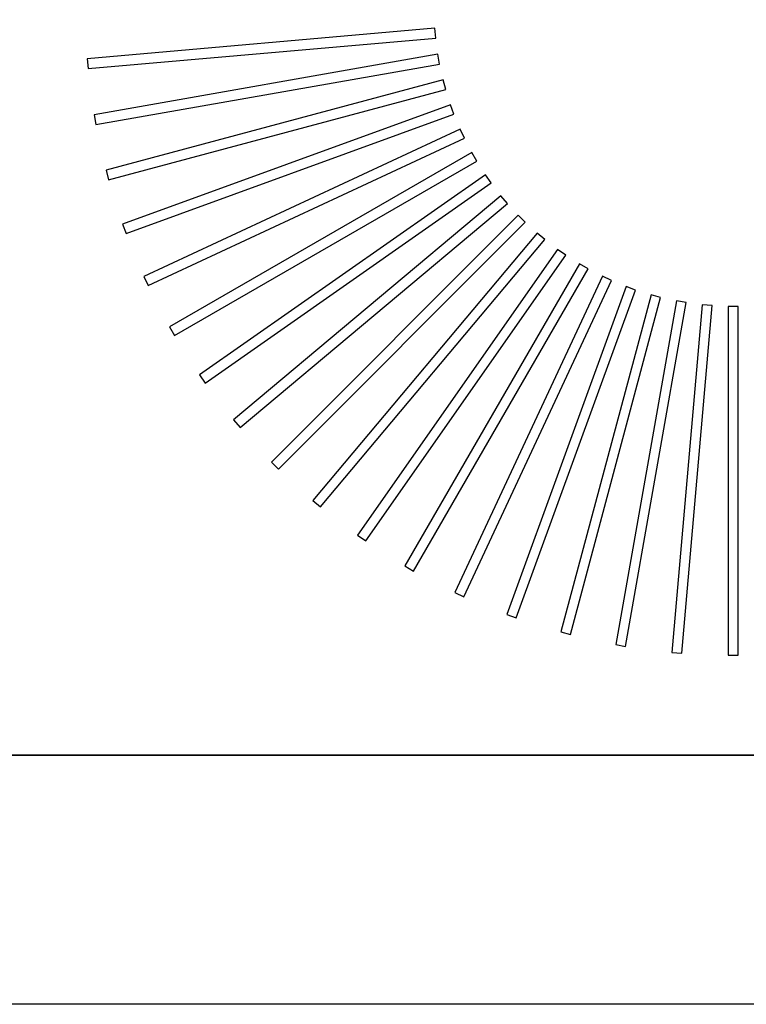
# Model space of a CAD drawing. Header units: millimetres. Extents: x -11575 to 52845, y -36266 to 23021.
# Tile 165 of 184: x 50788 to 50934, y 14216 to 14414. Entities that reach past the tile are written whole.
import ezdxf

# ---------------------------------------------------------------- set-up
doc = ezdxf.new("R2010")
doc.units = ezdxf.units.MM
doc.header["$MEASUREMENT"] = 0
doc.layers.add('GREY SCALE', color=9, linetype='Continuous', true_color=0x808080)
doc.layers.add('GREYSCALE', color=9, linetype='Continuous', lineweight=0, true_color=0x808080)

# ---------------------------------------------------------------- blocks, each defined once
blk = doc.blocks.new('FLOOR PLAN')
at = {"layer": 'GREYSCALE', "color": 0, "lineweight": -2}
for p, q in [((20871.53, 14412.43), (20801.63, 14406.31)), ((20871.53, 14412.43, 902.48), (20801.63, 14406.31, 902.48)), ((20871.7, 14410.43), (20871.53, 14412.43)), ((20871.7, 14410.43, 902.48), (20871.53, 14412.43, 902.48)), ((20801.8, 14404.32), (20871.7, 14410.43)), ((20801.8, 14404.32, 902.48), (20871.7, 14410.43, 902.48)), ((20872.13, 14407.22), (20803.02, 14395.03)), ((20872.13, 14407.22, 902.48), (20803.02, 14395.03, 902.48)), ((20872.47, 14405.24), (20872.13, 14407.22)), ((20872.47, 14405.24, 902.48), (20872.13, 14407.22, 902.48)), ((20801.63, 14406.31), (20801.8, 14404.32)), ((20801.63, 14406.31, 902.48), (20801.8, 14404.32, 902.48)), ((20803.37, 14393.06), (20872.47, 14405.24)), ((20803.37, 14393.06, 902.48), (20872.47, 14405.24, 902.48)), ((20873.18, 14402.07), (20805.4, 14383.91)), ((20873.18, 14402.07, 902.48), (20805.4, 14383.91, 902.48)), ((20873.7, 14400.14), (20873.18, 14402.07)), ((20873.7, 14400.14, 902.48), (20873.18, 14402.07, 902.48)), ((20805.92, 14381.98), (20873.7, 14400.14)), ((20805.92, 14381.98, 902.48), (20873.7, 14400.14, 902.48)), ((20874.67, 14397.04), (20808.73, 14373.04)), ((20874.67, 14397.04, 902.48), (20808.73, 14373.04, 902.48)), ((20875.36, 14395.16), (20874.67, 14397.04)), ((20875.36, 14395.16, 902.48), (20874.67, 14397.04, 902.48)), ((20803.02, 14395.03), (20803.37, 14393.06)), ((20803.02, 14395.03, 902.48), (20803.37, 14393.06, 902.48)), ((20809.42, 14371.16), (20875.36, 14395.16)), ((20809.42, 14371.16, 902.48), (20875.36, 14395.16, 902.48)), ((20876.6, 14392.16), (20813, 14362.51)), ((20876.6, 14392.16, 902.48), (20813, 14362.51, 902.48)), ((20877.45, 14390.35), (20876.6, 14392.16)), ((20877.45, 14390.35, 902.48), (20876.6, 14392.16, 902.48)), ((20813.85, 14360.69), (20877.45, 14390.35)), ((20813.85, 14360.69, 902.48), (20877.45, 14390.35, 902.48)), ((20878.94, 14387.47), (20818.18, 14352.38)), ((20878.94, 14387.47, 902.48), (20818.18, 14352.38, 902.48)), ((20879.95, 14385.73), (20878.94, 14387.47)), ((20879.95, 14385.73, 902.48), (20878.94, 14387.47, 902.48)), ((20819.18, 14350.65), (20879.95, 14385.73)), ((20819.18, 14350.65, 902.48), (20879.95, 14385.73, 902.48)), ((20805.4, 14383.91), (20805.92, 14381.98)), ((20805.4, 14383.91, 902.48), (20805.92, 14381.98, 902.48)), ((20881.69, 14383), (20824.21, 14342.75)), ((20881.69, 14383, 902.48), (20824.21, 14342.75, 902.48)), ((20825.36, 14341.11), (20882.84, 14381.35)), ((20825.36, 14341.11, 902.48), (20882.84, 14381.35, 902.48)), ((20882.84, 14381.35), (20881.69, 14383)), ((20882.84, 14381.35, 902.48), (20881.69, 14383, 902.48)), ((20884.81, 14378.78), (20831.06, 14333.68)), ((20884.81, 14378.78, 902.48), (20831.06, 14333.68, 902.48)), ((20832.35, 14332.14), (20886.1, 14377.24)), ((20832.35, 14332.14, 902.48), (20886.1, 14377.24, 902.48)), ((20886.1, 14377.24), (20884.81, 14378.78)), ((20886.1, 14377.24, 902.48), (20884.81, 14378.78, 902.48)), ((20888.29, 14374.85), (20838.68, 14325.23)), ((20888.29, 14374.85, 902.48), (20838.68, 14325.23, 902.48)), ((20840.09, 14323.82), (20889.71, 14373.43)), ((20840.09, 14323.82, 902.48), (20889.71, 14373.43, 902.48)), ((20889.71, 14373.43), (20888.29, 14374.85)), ((20889.71, 14373.43, 902.48), (20888.29, 14374.85, 902.48)), ((20808.73, 14373.04), (20809.42, 14371.16)), ((20808.73, 14373.04, 902.48), (20809.42, 14371.16, 902.48)), ((20892.1, 14371.24), (20847, 14317.49)), ((20892.1, 14371.24, 902.48), (20847, 14317.49, 902.48)), ((20848.54, 14316.2), (20893.64, 14369.95)), ((20848.54, 14316.2, 902.48), (20893.64, 14369.95, 902.48)), ((20893.64, 14369.95), (20892.1, 14371.24)), ((20893.64, 14369.95, 902.48), (20892.1, 14371.24, 902.48)), ((20896.21, 14367.98), (20855.97, 14310.5)), ((20896.21, 14367.98, 902.48), (20855.97, 14310.5, 902.48)), ((20897.86, 14366.83), (20896.21, 14367.98)), ((20897.86, 14366.83, 902.48), (20896.21, 14367.98, 902.48)), ((20857.61, 14309.35), (20897.86, 14366.83)), ((20857.61, 14309.35, 902.48), (20897.86, 14366.83, 902.48)), ((20900.59, 14365.09), (20865.51, 14304.32)), ((20900.59, 14365.09, 902.48), (20865.51, 14304.32, 902.48)), ((20867.24, 14303.31), (20902.33, 14364.08)), ((20867.24, 14303.31, 902.48), (20902.33, 14364.08, 902.48)), ((20902.33, 14364.08), (20900.59, 14365.09)), ((20902.33, 14364.08, 902.48), (20900.59, 14365.09, 902.48)), ((20813, 14362.51), (20813.85, 14360.69)), ((20813, 14362.51, 902.48), (20813.85, 14360.69, 902.48)), ((20905.21, 14362.59), (20875.55, 14298.99)), ((20905.21, 14362.59, 902.48), (20875.55, 14298.99, 902.48)), ((20877.37, 14298.14), (20907.02, 14361.74)), ((20877.37, 14298.14, 902.48), (20907.02, 14361.74, 902.48)), ((20907.02, 14361.74), (20905.21, 14362.59)), ((20907.02, 14361.74, 902.48), (20905.21, 14362.59, 902.48)), ((20910.02, 14360.5), (20886.02, 14294.56)), ((20910.02, 14360.5, 902.48), (20886.02, 14294.56, 902.48)), ((20887.9, 14293.87), (20911.9, 14359.81)), ((20887.9, 14293.87, 902.48), (20911.9, 14359.81, 902.48)), ((20911.9, 14359.81), (20910.02, 14360.5)), ((20911.9, 14359.81, 902.48), (20910.02, 14360.5, 902.48)), ((20915, 14358.84), (20896.84, 14291.06)), ((20915, 14358.84, 902.48), (20896.84, 14291.06, 902.48)), ((20898.77, 14290.54), (20916.93, 14358.32)), ((20898.77, 14290.54, 902.48), (20916.93, 14358.32, 902.48)), ((20920.1, 14357.61), (20907.92, 14288.51)), ((20920.1, 14357.61, 902.48), (20907.92, 14288.51, 902.48)), ((20916.93, 14358.32), (20915, 14358.84)), ((20916.93, 14358.32, 902.48), (20915, 14358.84, 902.48)), ((20922.08, 14357.27), (20920.1, 14357.61)), ((20922.08, 14357.27, 902.48), (20920.1, 14357.61, 902.48)), ((20909.89, 14288.16), (20922.08, 14357.27)), ((20909.89, 14288.16, 902.48), (20922.08, 14357.27, 902.48)), ((20925.29, 14356.84), (20919.18, 14286.94)), ((20925.29, 14356.84, 902.48), (20919.18, 14286.94, 902.48)), ((20921.17, 14286.77), (20927.29, 14356.67)), ((20921.17, 14286.77, 902.48), (20927.29, 14356.67, 902.48)), ((20927.29, 14356.67), (20925.29, 14356.84)), ((20927.29, 14356.67, 902.48), (20925.29, 14356.84, 902.48)), ((20932.53, 14356.53), (20930.53, 14356.53)), ((20930.53, 14356.53), (20930.53, 14286.36)), ((20932.53, 14356.53, 902.48), (20930.53, 14356.53, 902.48)), ((20930.53, 14356.53, 902.48), (20930.53, 14286.36, 902.48)), ((20932.53, 14286.36), (20932.53, 14356.53)), ((20932.53, 14286.36, 902.48), (20932.53, 14356.53, 902.48)), ((20818.18, 14352.38), (20819.18, 14350.65)), ((20818.18, 14352.38, 902.48), (20819.18, 14350.65, 902.48)), ((20824.21, 14342.75), (20825.36, 14341.11)), ((20824.21, 14342.75, 902.48), (20825.36, 14341.11, 902.48)), ((20831.06, 14333.68), (20832.35, 14332.14)), ((20831.06, 14333.68, 902.48), (20832.35, 14332.14, 902.48)), ((20838.68, 14325.23), (20840.09, 14323.82)), ((20838.68, 14325.23, 902.48), (20840.09, 14323.82, 902.48)), ((20847, 14317.49), (20848.54, 14316.2)), ((20847, 14317.49, 902.48), (20848.54, 14316.2, 902.48)), ((20855.97, 14310.5), (20857.61, 14309.35)), ((20855.97, 14310.5, 902.48), (20857.61, 14309.35, 902.48)), ((20865.51, 14304.32), (20867.24, 14303.31)), ((20865.51, 14304.32, 902.48), (20867.24, 14303.31, 902.48)), ((20875.55, 14298.99), (20877.37, 14298.14)), ((20875.55, 14298.99, 902.48), (20877.37, 14298.14, 902.48)), ((20886.02, 14294.56), (20887.9, 14293.87)), ((20886.02, 14294.56, 902.48), (20887.9, 14293.87, 902.48)), ((20896.84, 14291.06), (20898.77, 14290.54)), ((20896.84, 14291.06, 902.48), (20898.77, 14290.54, 902.48)), ((20907.92, 14288.51), (20909.89, 14288.16)), ((20907.92, 14288.51, 902.48), (20909.89, 14288.16, 902.48)), ((20919.18, 14286.94), (20921.17, 14286.77)), ((20919.18, 14286.94, 902.48), (20921.17, 14286.77, 902.48)), ((20930.53, 14286.36), (20932.53, 14286.36)), ((20930.53, 14286.36, 902.48), (20932.53, 14286.36, 902.48)), ((21074.88, 14266.31), (20504.5, 14266.31))]:
    blk.add_line(p, q, dxfattribs=at)
blk.add_3dface([(21074.88, 14968.01, 902.18), (21074.88, 14266.31, 902.18), (20504.5, 14266.31, 902.18), (20504.5, 14968.01, 902.18)], dxfattribs=at)
at = {"layer": 'GREYSCALE', "color": 0, "lineweight": -2, "ltscale": 0.25, "invisible_edges": 4}
blk.add_3dface([(20504.5, 14216.19, 902.18), (20504.5, 14266.31, 902.18), (21074.88, 14266.31, 902.18), (21080.39, 14216.19, 902.18)], dxfattribs=at)

msp = doc.modelspace()

# ---------------------------------------------------------------- block references
at = {"layer": 'GREY SCALE'}
msp.add_blockref('FLOOR PLAN', (30000, 0), dxfattribs=at)

doc.saveas('drawing.dxf')
